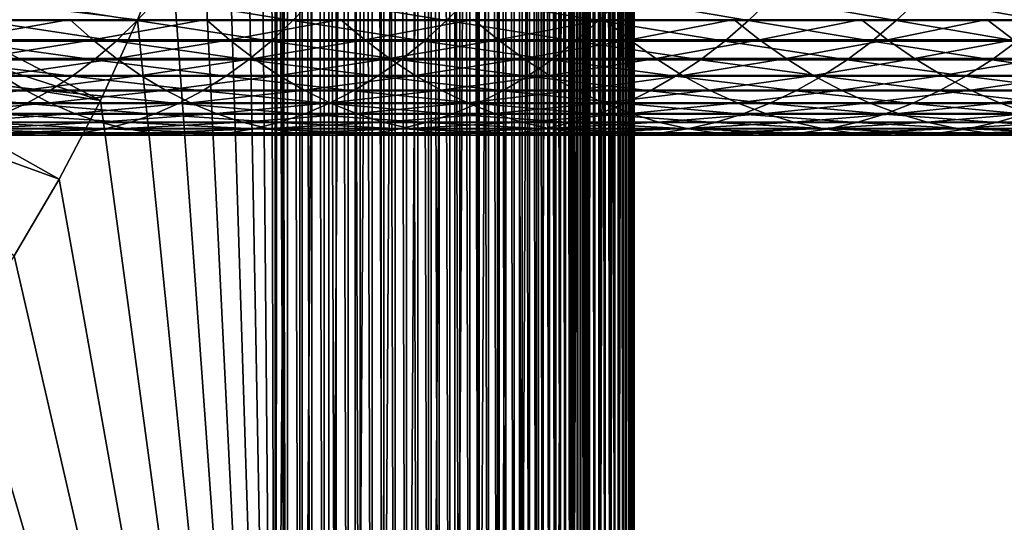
# Model space of a CAD drawing. Header units: metres. Extents: x -24 to 236, y -24 to 24.
# Tile 230 of 256: x 176.65 to 187.62, y -13.31 to -7.71. Entities that reach past the tile are written whole.
import ezdxf

# ---------------------------------------------------------------- set-up
doc = ezdxf.new("R2010")
doc.units = ezdxf.units.M
doc.layers.add('solid_10392024', color=7, linetype='CONTINUOUS')

msp = doc.modelspace()

# ---------------------------------------------------------------- linework, layer by layer
at = {"layer": 'solid_10392024'}
for points in [[(140.5, -23.5), (140.5, 23.5), (179.5, 23.5)], [(179.5, -23.5), (140.5, -23.5), (179.5, 23.5)], [(179.798935, 23.488813), (179.5, -23.5), (179.5, 23.5)], [(179.798935, 23.488813), (179.798935, -23.488813), (179.5, -23.5)], [(179.798935, 23.488813), (180.096283, 23.455299), (179.798935, -23.488813)], [(180.096283, 23.455299), (180.096283, -23.455299), (179.798935, -23.488813)], [(180.096283, 23.455299), (180.390076, 23.399714), (180.096283, -23.455299)], [(180.390076, 23.399714), (180.390076, -23.399714), (180.096283, -23.455299)], [(180.390076, 23.399714), (180.679001, 23.322287), (180.390076, -23.399714)], [(180.679001, 23.322287), (180.679001, -23.322287), (180.390076, -23.399714)], [(180.679001, 23.322287), (180.961395, 23.223484), (180.679001, -23.322287)], [(180.961395, 23.223484), (180.961395, -23.223484), (180.679001, -23.322287)], [(180.961395, 23.223484), (181.235397, 23.103937), (180.961395, -23.223484)], [(181.235397, 23.103937), (181.235397, -23.103937), (180.961395, -23.223484)], [(181.235397, 23.103937), (181.500076, 22.964054), (181.235397, -23.103937)], [(179.636032, -22.997387, 4), (179.636032, 22.997387, 4), (179.5, 23, 4)], [(179.550003, 0, 4), (179.636032, -22.997387, 4), (179.5, 23, 4)], [(179.771973, -22.989431, 4), (179.771973, 22.989431, 4), (179.636032, 22.997387, 4)], [(179.636032, -22.997387, 4), (179.771973, -22.989431, 4), (179.636032, 22.997387, 4)], [(179.907913, -22.976131, 4), (179.907913, 22.976131, 4), (179.771973, 22.989431, 4)], [(179.771973, -22.989431, 4), (179.907913, -22.976131, 4), (179.771973, 22.989431, 4)], [(180.043823, -22.957489, 4), (180.043823, 22.957489, 4), (179.907913, 22.976131, 4)], [(179.907913, -22.976131, 4), (180.043823, -22.957489, 4), (179.907913, 22.976131, 4)], [(180.17897, -22.933502, 4), (180.17897, 22.933502, 4), (180.043823, 22.957489, 4)], [(180.043823, -22.957489, 4), (180.17897, -22.933502, 4), (180.043823, 22.957489, 4)], [(180.313461, -22.904144, 4), (180.313461, 22.904144, 4), (180.17897, 22.933502, 4)], [(180.17897, -22.933502, 4), (180.313461, -22.904144, 4), (180.17897, 22.933502, 4)], [(181.500076, 22.964054), (181.500076, -22.964054), (181.235397, -23.103937)], [(181.500076, 22.964054), (181.75325, 22.804981), (181.500076, -22.964054)], [(180.446777, -22.869513, 4), (180.446777, 22.869513, 4), (180.313461, 22.904144, 4)], [(180.313461, -22.904144, 4), (180.446777, -22.869513, 4), (180.313461, 22.904144, 4)], [(180.578659, -22.829626, 4), (180.578659, 22.829626, 4), (180.446777, 22.869513, 4)], [(180.446777, -22.869513, 4), (180.578659, -22.829626, 4), (180.446777, 22.869513, 4)], [(180.709015, -22.784544, 4), (180.709015, 22.784544, 4), (180.578659, 22.829626, 4)], [(180.578659, -22.829626, 4), (180.709015, -22.784544, 4), (180.578659, 22.829626, 4)], [(180.83728, -22.734451, 4), (180.83728, 22.734451, 4), (180.709015, 22.784544, 4)], [(180.709015, -22.784544, 4), (180.83728, -22.734451, 4), (180.709015, 22.784544, 4)], [(180.963547, -22.679306, 4), (180.963547, 22.679306, 4), (180.83728, 22.734451, 4)], [(180.83728, -22.734451, 4), (180.963547, -22.679306, 4), (180.83728, 22.734451, 4)], [(181.75325, 22.804981), (181.75325, -22.804981), (181.500076, -22.964054)], [(181.75325, 22.804981), (181.993988, 22.627296), (181.75325, -22.804981)], [(181.087372, -22.619331, 4), (181.087372, 22.619331, 4), (180.963547, 22.679306, 4)], [(180.963547, -22.679306, 4), (181.087372, -22.619331, 4), (180.963547, 22.679306, 4)], [(181.208786, -22.554514, 4), (181.208786, 22.554514, 4), (181.087372, 22.619331, 4)], [(181.087372, -22.619331, 4), (181.208786, -22.554514, 4), (181.087372, 22.619331, 4)], [(181.993988, 22.627296), (181.993988, -22.627296), (181.75325, -22.804981)], [(181.993988, 22.627296), (182.220718, 22.432178), (181.993988, -22.627296)], [(181.327515, -22.484995, 4), (181.327515, 22.484997, 4), (181.208786, 22.554514, 4)], [(181.208786, -22.554514, 4), (181.327515, -22.484995, 4), (181.208786, 22.554514, 4)], [(181.44339, -22.410873, 4), (181.44339, 22.410873, 4), (181.327515, 22.484997, 4)], [(181.327515, -22.484995, 4), (181.44339, -22.410873, 4), (181.327515, 22.484997, 4)], [(181.556396, -22.332178, 4), (181.556396, 22.332178, 4), (181.44339, 22.410873, 4)], [(181.44339, -22.410873, 4), (181.556396, -22.332178, 4), (181.44339, 22.410873, 4)], [(182.220718, 22.432178), (182.220718, -22.432178), (181.993988, -22.627296)], [(182.220718, 22.432178), (182.432175, 22.220716), (182.220718, -22.432178)], [(181.666107, -22.24917, 4), (181.666107, 22.24917, 4), (181.556396, 22.332178, 4)], [(181.556396, -22.332178, 4), (181.666107, -22.24917, 4), (181.556396, 22.332178, 4)], [(181.772644, -22.161779, 4), (181.772644, 22.161779, 4), (181.666107, 22.24917, 4)], [(181.666107, -22.24917, 4), (181.772644, -22.161779, 4), (181.666107, 22.24917, 4)], [(181.875565, -22.070353, 4), (181.875565, 22.070353, 4), (181.772644, 22.161779, 4)], [(181.772644, -22.161779, 4), (181.875565, -22.070353, 4), (181.772644, 22.161779, 4)], [(182.432175, 22.220716), (182.432175, -22.220716), (182.220718, -22.432178)], [(182.432175, 22.220716), (182.627304, 21.993986), (182.432175, -22.220716)], [(181.974869, -21.974869, 4), (181.974869, 21.974869, 4), (181.875565, 22.070353, 4)], [(181.875565, -22.070353, 4), (181.974869, -21.974869, 4), (181.875565, 22.070353, 4)], [(182.070358, -21.875561, 4), (182.070358, 21.875561, 4), (181.974869, 21.974869, 4)], [(181.974869, -21.974869, 4), (182.070358, -21.875561, 4), (181.974869, 21.974869, 4)], [(182.627304, 21.993986), (182.627304, -21.993986), (182.432175, -22.220716)], [(182.627304, 21.993986), (182.804977, 21.753244), (182.627304, -21.993986)], [(182.161774, -21.77264, 4), (182.161774, 21.77264, 4), (182.070358, 21.875561, 4)], [(182.070358, -21.875561, 4), (182.161774, -21.77264, 4), (182.070358, 21.875561, 4)], [(182.249176, -21.666111, 4), (182.249176, 21.666111, 4), (182.161774, 21.77264, 4)], [(182.161774, -21.77264, 4), (182.249176, -21.666111, 4), (182.161774, 21.77264, 4)], [(182.804977, 21.753244), (182.804977, -21.753244), (182.627304, -21.993986)], [(182.804977, 21.753244), (182.96405, 21.500082), (182.804977, -21.753244)], [(182.332184, -21.556393, 4), (182.332184, 21.556393, 4), (182.249176, 21.666111, 4)], [(182.249176, -21.666111, 4), (182.332184, -21.556393, 4), (182.249176, 21.666111, 4)], [(182.410873, -21.443396, 4), (182.410873, 21.443396, 4), (182.332184, 21.556393, 4)], [(182.332184, -21.556393, 4), (182.410873, -21.443396, 4), (182.332184, 21.556393, 4)], [(182.485001, -21.327513, 4), (182.485001, 21.327513, 4), (182.410873, 21.443396, 4)], [(182.410873, -21.443396, 4), (182.485001, -21.327513, 4), (182.410873, 21.443396, 4)], [(182.96405, 21.500082), (182.96405, -21.500082), (182.804977, -21.753244)], [(182.96405, 21.500082), (183.103943, 21.235397), (182.96405, -21.500082)], [(182.55452, -21.20878, 4), (182.55452, 21.20878, 4), (182.485001, 21.327513, 4)], [(182.485001, -21.327513, 4), (182.55452, -21.20878, 4), (182.485001, 21.327513, 4)], [(182.619339, -21.087378, 4), (182.619339, 21.087378, 4), (182.55452, 21.20878, 4)], [(182.55452, -21.20878, 4), (182.619339, -21.087378, 4), (182.55452, 21.20878, 4)], [(183.103943, 21.235397), (183.103943, -21.235397), (182.96405, -21.500082)], [(183.103943, 21.235397), (183.22348, 20.961395), (183.103943, -21.235397)], [(182.679306, -20.963549, 4), (182.679306, 20.963549, 4), (182.619339, 21.087378, 4)], [(182.619339, -21.087378, 4), (182.679306, -20.963549, 4), (182.619339, 21.087378, 4)], [(182.734451, -20.837275, 4), (182.734451, 20.837276, 4), (182.679306, 20.963549, 4)], [(182.679306, -20.963549, 4), (182.734451, -20.837275, 4), (182.679306, 20.963549, 4)], [(183.22348, 20.961395), (183.22348, -20.961395), (183.103943, -21.235397)], [(183.22348, 20.961395), (183.322281, 20.678997), (183.22348, -20.961395)], [(182.784546, -20.709021, 4), (182.784546, 20.709021, 4), (182.734451, 20.837276, 4)], [(182.734451, -20.837275, 4), (182.784546, -20.709021, 4), (182.734451, 20.837276, 4)], [(182.82962, -20.578659, 4), (182.82962, 20.578661, 4), (182.784546, 20.709021, 4)], [(182.784546, -20.709021, 4), (182.82962, -20.578659, 4), (182.784546, 20.709021, 4)], [(183.322281, 20.678997), (183.322281, -20.678997), (183.22348, -20.961395)], [(183.322281, 20.678997), (183.399719, 20.390076), (183.322281, -20.678997)], [(182.869507, -20.446777, 4), (182.869507, 20.446777, 4), (182.82962, 20.578661, 4)], [(182.82962, -20.578659, 4), (182.869507, -20.446777, 4), (182.82962, 20.578661, 4)], [(182.904144, -20.313461, 4), (182.904144, 20.313461, 4), (182.869507, 20.446777, 4)], [(182.869507, -20.446777, 4), (182.904144, -20.313461, 4), (182.869507, 20.446777, 4)], [(182.933502, -20.178976, 4), (182.933502, 20.178976, 4), (182.904144, 20.313461, 4)], [(182.904144, -20.313461, 4), (182.933502, -20.178976, 4), (182.904144, 20.313461, 4)], [(183.399719, 20.390076), (183.399719, -20.390076), (183.322281, -20.678997)], [(183.399719, 20.390076), (183.455292, 20.096283), (183.399719, -20.390076)], [(182.957489, -20.043823, 4), (182.957489, 20.043825, 4), (182.933502, 20.178976, 4)], [(182.933502, -20.178976, 4), (182.957489, -20.043823, 4), (182.933502, 20.178976, 4)], [(183.455292, 20.096283), (183.455292, -20.096283), (183.399719, -20.390076)], [(183.455292, 20.096283), (183.488815, 19.798943), (183.455292, -20.096283)], [(182.976135, -19.907915, 4), (182.976135, 19.907915, 4), (182.957489, 20.043825, 4)], [(182.957489, -20.043823, 4), (182.976135, -19.907915, 4), (182.957489, 20.043825, 4)], [(182.989426, -19.771976, 4), (182.989426, 19.771976, 4), (182.976135, 19.907915, 4)], [(182.976135, -19.907915, 4), (182.989426, -19.771976, 4), (182.976135, 19.907915, 4)], [(182.997391, -19.636036, 4), (182.997391, 19.636038, 4), (182.989426, 19.771976, 4)], [(182.989426, -19.771976, 4), (182.997391, -19.636036, 4), (182.989426, 19.771976, 4)], [(183.488815, 19.798943), (183.488815, -19.798943), (183.455292, -20.096283)], [(183.488815, 19.798943), (183.5, 19.5), (183.488815, -19.798943)], [(183, -19.5, 4), (183, 19.5, 4), (182.997391, 19.636038, 4)], [(182.997391, -19.636036, 4), (183, -19.5, 4), (182.997391, 19.636038, 4)], [(183.060272, -19.5, 3.996354), (183, 19.5, 4), (183, -19.5, 4)], [(183.060272, -19.5, 3.996354), (183.060272, 19.5, 3.996354), (183, 19.5, 4)], [(183.11972, -19.5, 3.985456), (183.11972, 19.5, 3.985456), (183.060272, 19.5, 3.996354)], [(183.060272, -19.5, 3.996354), (183.11972, -19.5, 3.985456), (183.060272, 19.5, 3.996354)], [(183.177414, -19.5, 3.967465), (183.177414, 19.5, 3.967465), (183.11972, 19.5, 3.985456)], [(183.11972, -19.5, 3.985456), (183.177414, -19.5, 3.967465), (183.11972, 19.5, 3.985456)], [(183.232529, -19.5, 3.942644), (183.232529, 19.5, 3.942644), (183.177414, 19.5, 3.967465)], [(183.177414, -19.5, 3.967465), (183.232529, -19.5, 3.942644), (183.177414, 19.5, 3.967465)], [(183.284225, -19.5, 3.911355), (183.284225, 19.5, 3.911355), (183.232529, 19.5, 3.942644)], [(183.232529, -19.5, 3.942644), (183.284225, -19.5, 3.911355), (183.232529, 19.5, 3.942644)], [(183.331787, -19.5, 3.874055), (183.331787, 19.5, 3.874055), (183.284225, 19.5, 3.911355)], [(183.284225, -19.5, 3.911355), (183.331787, -19.5, 3.874055), (183.284225, 19.5, 3.911355)], [(183.374496, -19.5, 3.83129), (183.374496, 19.5, 3.83129), (183.331787, 19.5, 3.874055)], [(183.331787, -19.5, 3.874055), (183.374496, -19.5, 3.83129), (183.331787, 19.5, 3.874055)], [(183.411728, -19.5, 3.783684), (183.411728, 19.5, 3.783684), (183.374496, 19.5, 3.83129)], [(183.374496, -19.5, 3.83129), (183.411728, -19.5, 3.783684), (183.374496, 19.5, 3.83129)], [(183.442947, -19.5, 3.731934), (183.442947, 19.5, 3.731934), (183.411728, 19.5, 3.783684)], [(183.411728, -19.5, 3.783684), (183.442947, -19.5, 3.731934), (183.411728, 19.5, 3.783684)], [(183.467697, -19.5, 3.676794), (183.467697, 19.5, 3.676794), (183.442947, 19.5, 3.731934)], [(183.442947, -19.5, 3.731934), (183.467697, -19.5, 3.676794), (183.442947, 19.5, 3.731934)], [(183.485611, -19.5, 3.619071), (183.485611, 19.5, 3.619071), (183.467697, 19.5, 3.676794)], [(183.467697, -19.5, 3.676794), (183.485611, -19.5, 3.619071), (183.467697, 19.5, 3.676794)], [(183.496429, -19.5, 3.559608), (183.496429, 19.5, 3.559608), (183.485611, 19.5, 3.619071)], [(183.485611, -19.5, 3.619071), (183.496429, -19.5, 3.559608), (183.485611, 19.5, 3.619071)], [(183.5, 19.5), (183.5, -19.5), (183.488815, -19.798943)], [(183.496429, 19.5, 3.559608), (183.5, -19.5, 3.5), (183.5, 19.5, 3.5)], [(183.496429, -19.5, 3.559608), (183.5, -19.5, 3.5), (183.496429, 19.5, 3.559608)], [(183.5, -19.5, 3.5), (183.5, -19.5), (183.5, 19.5)], [(183.5, 19.5, 3.5), (183.5, -19.5, 3.5), (183.5, 19.5)], [(179.550003, 0, 4), (179.524902, -0.990257, 4), (179.636032, -22.997387, 4)], [(179.524902, -0.990257, 4), (179.449692, -1.977896, 4), (179.5, -23, 4)], [(179.524902, -0.990257, 4), (179.5, -23, 4), (179.636032, -22.997387, 4)], [(179.449692, -1.977896, 4), (179.324554, -2.960418, 4), (179.5, -23, 4)], [(179.324554, -2.960418, 4), (179.149811, -3.935338, 4), (179.5, -23, 4)], [(179.149811, -3.935338, 4), (178.925919, -4.90019, 4), (179.5, -23, 4)], [(178.925919, -4.90019, 4), (178.653427, -5.852529, 4), (179.5, -23, 4)], [(178.653427, -5.852529, 4), (178.333038, -6.789874, 4), (179.5, -23, 4)], [(178.333038, -6.789874, 4), (177.965591, -7.709713, 4), (179.5, -23, 4)], [(177.965637, -7.709612, 4.5), (177.965591, -7.709713, 4), (178.333038, -6.789874, 4)], [(175.153412, -7.368629, 7.2), (174.951889, -7.769409, 7.2), (177.552078, -8.609705, 4.5)], [(175.153412, -7.368629, 7.2), (177.552078, -8.609705, 4.5), (177.965637, -7.709612, 4.5)], [(176.206696, -7.720356, 366.81897), (177.960983, -7.720345, 365.59256), (176.427597, -7.471742, 367.142426)], [(177.960983, -7.720345, 365.59256), (178.189133, -7.471731, 365.91095), (176.427597, -7.471742, 367.142426)], [(177.960983, -7.720345, 365.59256), (179.695267, -7.720341, 364.32132), (178.189133, -7.471731, 365.91095)], [(179.695267, -7.720341, 364.32132), (179.930466, -7.471727, 364.634521), (178.189133, -7.471731, 365.91095)], [(179.695267, -7.720341, 364.32132), (181.408875, -7.720347, 363.005859), (179.930466, -7.471727, 364.634521)], [(181.408875, -7.720347, 363.005859), (181.650925, -7.471734, 363.313782), (179.930466, -7.471727, 364.634521)], [(181.408875, -7.720347, 363.005859), (183.101135, -7.720362, 361.646667), (181.650925, -7.471734, 363.313782)], [(183.101135, -7.720362, 361.646667), (183.349854, -7.471747, 361.949249), (181.650925, -7.471734, 363.313782)], [(183.101135, -7.720362, 361.646667), (184.771408, -7.720377, 360.244385), (183.349854, -7.471747, 361.949249)], [(184.771408, -7.720377, 360.244385), (185.026611, -7.471763, 360.541504), (183.349854, -7.471747, 361.949249)], [(184.771408, -7.720377, 360.244385), (186.419098, -7.720387, 358.799591), (185.026611, -7.471763, 360.541504)], [(186.419098, -7.720387, 358.799591), (186.680588, -7.471772, 359.091217), (185.026611, -7.471763, 360.541504)], [(186.419098, -7.720387, 358.799591), (188.04364, -7.720388, 357.312958), (186.680588, -7.471772, 359.091217)], [(188.04364, -7.720388, 357.312958), (188.311234, -7.471773, 357.598999), (186.680588, -7.471772, 359.091217)], [(174.951889, -7.769409, 7.2), (174.739761, -8.164682, 7.2), (177.552078, -8.609705, 4.5)], [(175.677429, -7.706256, 355.714142), (177.211761, -7.706271, 354.481934), (175.926651, -7.935583, 356.031219)], [(177.211761, -7.706271, 354.481934), (177.467834, -7.935597, 354.793488), (175.926651, -7.935583, 356.031219)], [(175.978851, -7.948456, 366.485382), (177.725693, -7.948444, 365.264191), (176.206696, -7.720356, 366.81897)], [(177.725693, -7.948444, 365.264191), (177.960983, -7.720345, 365.59256), (176.206696, -7.720356, 366.81897)], [(177.211761, -7.706271, 354.481934), (178.728622, -7.706286, 353.208527), (177.467834, -7.935597, 354.793488)], [(178.728622, -7.706286, 353.208527), (178.991364, -7.935614, 353.514465), (177.467834, -7.935597, 354.793488)], [(177.965591, -7.709713, 4), (177.552063, -8.609718, 4), (179.5, -23, 4)], [(177.552078, -8.609705, 4.5), (177.552063, -8.609718, 4), (177.965591, -7.709713, 4)], [(177.552078, -8.609705, 4.5), (177.965591, -7.709713, 4), (177.965637, -7.709612, 4.5)], [(177.725693, -7.948444, 365.264191), (179.452698, -7.948441, 363.998291), (177.960983, -7.720345, 365.59256)], [(179.452698, -7.948441, 363.998291), (179.695267, -7.720341, 364.32132), (177.960983, -7.720345, 365.59256)], [(178.728622, -7.706286, 353.208527), (180.227386, -7.706296, 351.89444), (178.991364, -7.935614, 353.514465)], [(180.227386, -7.706296, 351.89444), (180.496613, -7.935624, 352.194702), (178.991364, -7.935614, 353.514465)], [(179.452698, -7.948441, 363.998291), (181.159225, -7.948447, 362.688232), (179.695267, -7.720341, 364.32132)], [(181.159225, -7.948447, 362.688232), (181.408875, -7.720347, 363.005859), (179.695267, -7.720341, 364.32132)], [(180.227386, -7.706296, 351.89444), (181.707443, -7.706297, 350.540131), (180.496613, -7.935624, 352.194702)], [(181.707443, -7.706297, 350.540131), (181.982941, -7.935625, 350.834656), (180.496613, -7.935624, 352.194702)], [(181.159225, -7.948447, 362.688232), (182.844604, -7.948462, 361.334595), (181.408875, -7.720347, 363.005859)], [(182.844604, -7.948462, 361.334595), (183.101135, -7.720362, 361.646667), (181.408875, -7.720347, 363.005859)], [(181.707443, -7.706297, 350.540131), (183.168137, -7.70629, 349.146149), (181.982941, -7.935625, 350.834656)], [(183.168137, -7.70629, 349.146149), (183.449738, -7.935617, 349.434845), (181.982941, -7.935625, 350.834656)], [(182.844604, -7.948462, 361.334595), (184.508194, -7.948478, 359.937927), (183.101135, -7.720362, 361.646667)], [(184.508194, -7.948478, 359.937927), (184.771408, -7.720377, 360.244385), (183.101135, -7.720362, 361.646667)], [(183.168137, -7.70629, 349.146149), (184.608871, -7.706279, 347.712982), (183.449738, -7.935617, 349.434845)], [(184.608871, -7.706279, 347.712982), (184.896378, -7.935606, 347.995789), (183.449738, -7.935617, 349.434845)], [(184.508194, -7.948478, 359.937927), (186.149399, -7.948488, 358.49884), (184.771408, -7.720377, 360.244385)], [(184.608871, -7.706279, 347.712982), (186.028992, -7.70627, 346.241119), (184.896378, -7.935606, 347.995789)], [(186.149399, -7.948488, 358.49884), (186.419098, -7.720387, 358.799591), (184.771408, -7.720377, 360.244385)], [(186.028992, -7.70627, 346.241119), (186.32222, -7.935597, 346.517975), (184.896378, -7.935606, 347.995789)], [(186.028992, -7.70627, 346.241119), (187.427902, -7.706271, 344.731049), (186.32222, -7.935597, 346.517975)], [(186.149399, -7.948488, 358.49884), (187.767654, -7.948489, 357.017944), (186.419098, -7.720387, 358.799591)], [(187.427902, -7.706271, 344.731049), (187.726654, -7.935597, 345.001953), (186.32222, -7.935597, 346.517975)], [(187.767654, -7.948489, 357.017944), (188.04364, -7.720388, 357.312958), (186.419098, -7.720387, 358.799591)], [(187.427902, -7.706271, 344.731049), (188.804962, -7.706285, 343.18335), (187.726654, -7.935597, 345.001953)], [(175.744705, -8.155436, 366.142517), (177.483856, -8.155424, 364.926697), (175.978851, -7.948456, 366.485382)], [(175.926651, -7.935583, 356.031219), (177.467834, -7.935597, 354.793488), (176.182831, -8.143823, 356.357147)], [(177.483856, -8.155424, 364.926697), (177.725693, -7.948444, 365.264191), (175.978851, -7.948456, 366.485382)], [(177.467834, -7.935597, 354.793488), (177.731079, -8.143838, 355.113739), (176.182831, -8.143823, 356.357147)], [(177.467834, -7.935597, 354.793488), (178.991364, -7.935614, 353.514465), (177.731079, -8.143838, 355.113739)], [(177.483856, -8.155424, 364.926697), (179.203384, -8.15542, 363.66629), (177.725693, -7.948444, 365.264191)], [(179.203384, -8.15542, 363.66629), (179.452698, -7.948441, 363.998291), (177.725693, -7.948444, 365.264191)], [(178.991364, -7.935614, 353.514465), (179.261475, -8.143854, 353.828979), (177.731079, -8.143838, 355.113739)], [(178.991364, -7.935614, 353.514465), (180.496613, -7.935624, 352.194702), (179.261475, -8.143854, 353.828979)], [(179.203384, -8.15542, 363.66629), (180.902634, -8.155427, 362.361816), (179.452698, -7.948441, 363.998291)], [(180.496613, -7.935624, 352.194702), (180.773376, -8.143865, 352.503357), (179.261475, -8.143854, 353.828979)], [(180.902634, -8.155427, 362.361816), (181.159225, -7.948447, 362.688232), (179.452698, -7.948441, 363.998291)], [(180.496613, -7.935624, 352.194702), (181.982941, -7.935625, 350.834656), (180.773376, -8.143865, 352.503357)], [(181.982941, -7.935625, 350.834656), (182.266159, -8.143867, 351.13739), (180.773376, -8.143865, 352.503357)], [(180.902634, -8.155427, 362.361816), (182.580948, -8.155442, 361.013855), (181.159225, -7.948447, 362.688232)], [(182.580948, -8.155442, 361.013855), (182.844604, -7.948462, 361.334595), (181.159225, -7.948447, 362.688232)], [(181.982941, -7.935625, 350.834656), (183.449738, -7.935617, 349.434845), (182.266159, -8.143867, 351.13739)], [(183.449738, -7.935617, 349.434845), (183.739212, -8.143859, 349.731598), (182.266159, -8.143867, 351.13739)], [(182.580948, -8.155442, 361.013855), (184.237671, -8.155458, 359.622955), (182.844604, -7.948462, 361.334595)], [(184.237671, -8.155458, 359.622955), (184.508194, -7.948478, 359.937927), (182.844604, -7.948462, 361.334595)], [(183.449738, -7.935617, 349.434845), (184.896378, -7.935606, 347.995789), (183.739212, -8.143859, 349.731598)], [(184.896378, -7.935606, 347.995789), (185.191925, -8.143847, 348.286499), (183.739212, -8.143859, 349.731598)], [(184.237671, -8.155458, 359.622955), (185.872208, -8.155469, 358.189697), (184.508194, -7.948478, 359.937927)], [(185.872208, -8.155469, 358.189697), (186.149399, -7.948488, 358.49884), (184.508194, -7.948478, 359.937927)], [(184.896378, -7.935606, 347.995789), (186.32222, -7.935597, 346.517975), (185.191925, -8.143847, 348.286499)], [(186.32222, -7.935597, 346.517975), (186.623642, -8.143838, 346.802582), (185.191925, -8.143847, 348.286499)], [(185.872208, -8.155469, 358.189697), (187.483994, -8.15547, 356.714752), (186.149399, -7.948488, 358.49884)], [(187.483994, -8.15547, 356.714752), (187.767654, -7.948489, 357.017944), (186.149399, -7.948488, 358.49884)], [(186.32222, -7.935597, 346.517975), (187.726654, -7.935597, 345.001953), (186.623642, -8.143838, 346.802582)], [(187.726654, -7.935597, 345.001953), (188.033768, -8.143838, 345.280426), (186.623642, -8.143838, 346.802582)], [(187.483994, -8.15547, 356.714752), (189.072418, -8.155462, 355.198761), (187.767654, -7.948489, 357.017944)], [(174.739761, -8.164682, 7.2), (174.517181, -8.554169, 7.2), (177.09346, -9.487694, 4.5)], [(174.739761, -8.164682, 7.2), (177.09346, -9.487694, 4.5), (177.552078, -8.609705, 4.5)], [(175.504837, -8.340746, 365.79129), (177.23613, -8.340734, 364.580963), (175.744705, -8.155436, 366.142517)], [(177.23613, -8.340734, 364.580963), (177.483856, -8.155424, 364.926697), (175.744705, -8.155436, 366.142517)], [(176.182831, -8.143823, 356.357147), (177.731079, -8.143838, 355.113739), (176.445313, -8.330424, 356.691101)], [(177.731079, -8.143838, 355.113739), (178.000793, -8.33044, 355.441864), (176.445313, -8.330424, 356.691101)], [(177.23613, -8.340734, 364.580963), (178.947998, -8.34073, 363.326172), (177.483856, -8.155424, 364.926697)], [(178.947998, -8.34073, 363.326172), (179.203384, -8.15542, 363.66629), (177.483856, -8.155424, 364.926697)], [(177.731079, -8.143838, 355.113739), (179.261475, -8.143854, 353.828979), (178.000793, -8.33044, 355.441864)], [(179.261475, -8.143854, 353.828979), (179.538208, -8.330457, 354.151184), (178.000793, -8.33044, 355.441864)], [(178.947998, -8.34073, 363.326172), (180.639801, -8.340736, 362.027435), (179.203384, -8.15542, 363.66629)], [(180.639801, -8.340736, 362.027435), (180.902634, -8.155427, 362.361816), (179.203384, -8.15542, 363.66629)], [(179.261475, -8.143854, 353.828979), (180.773376, -8.143865, 352.503357), (179.538208, -8.330457, 354.151184)], [(180.773376, -8.143865, 352.503357), (181.056931, -8.330467, 352.81958), (179.538208, -8.330457, 354.151184)], [(180.639801, -8.340736, 362.027435), (182.310867, -8.340752, 360.685303), (180.902634, -8.155427, 362.361816)], [(180.773376, -8.143865, 352.503357), (182.266159, -8.143867, 351.13739), (181.056931, -8.330467, 352.81958)], [(182.310867, -8.340752, 360.685303), (182.580948, -8.155442, 361.013855), (180.902634, -8.155427, 362.361816)], [(182.266159, -8.143867, 351.13739), (182.556335, -8.330468, 351.447571), (181.056931, -8.330467, 352.81958)], [(182.266159, -8.143867, 351.13739), (183.739212, -8.143859, 349.731598), (182.556335, -8.330468, 351.447571)], [(182.310867, -8.340752, 360.685303), (183.960556, -8.340769, 359.300323), (182.580948, -8.155442, 361.013855)], [(183.739212, -8.143859, 349.731598), (184.035812, -8.330461, 350.035645), (182.556335, -8.330468, 351.447571)], [(183.960556, -8.340769, 359.300323), (184.237671, -8.155458, 359.622955), (182.580948, -8.155442, 361.013855)], [(183.739212, -8.143859, 349.731598), (185.191925, -8.143847, 348.286499), (184.035812, -8.330461, 350.035645)], [(183.960556, -8.340769, 359.300323), (185.588272, -8.340779, 357.873077), (184.237671, -8.155458, 359.622955)], [(185.191925, -8.143847, 348.286499), (185.49472, -8.330449, 348.584351), (184.035812, -8.330461, 350.035645)], [(185.588272, -8.340779, 357.873077), (185.872208, -8.155469, 358.189697), (184.237671, -8.155458, 359.622955)], [(185.191925, -8.143847, 348.286499), (186.623642, -8.143838, 346.802582), (185.49472, -8.330449, 348.584351)], [(186.623642, -8.143838, 346.802582), (186.932465, -8.33044, 347.094208), (185.49472, -8.330449, 348.584351)], [(185.588272, -8.340779, 357.873077), (187.19342, -8.34078, 356.404175), (185.872208, -8.155469, 358.189697)], [(187.19342, -8.34078, 356.404175), (187.483994, -8.15547, 356.714752), (185.872208, -8.155469, 358.189697)], [(186.623642, -8.143838, 346.802582), (188.033768, -8.143838, 345.280426), (186.932465, -8.33044, 347.094208)], [(188.033768, -8.143838, 345.280426), (188.348419, -8.33044, 345.565735), (186.932465, -8.33044, 347.094208)], [(187.19342, -8.34078, 356.404175), (188.775436, -8.340774, 354.894318), (187.483994, -8.15547, 356.714752)], [(188.775436, -8.340774, 354.894318), (189.072418, -8.155462, 355.198761), (187.483994, -8.15547, 356.714752)], [(176.445313, -8.330424, 356.691101), (176.713379, -8.49489, 357.032135), (175.132874, -8.494884, 358.245361)], [(176.445313, -8.330424, 356.691101), (178.000793, -8.33044, 355.441864), (176.713379, -8.49489, 357.032135)], [(178.000793, -8.33044, 355.441864), (178.276245, -8.494906, 355.776978), (176.713379, -8.49489, 357.032135)], [(178.000793, -8.33044, 355.441864), (179.538208, -8.330457, 354.151184), (178.276245, -8.494906, 355.776978)], [(179.538208, -8.330457, 354.151184), (179.820831, -8.494924, 354.480286), (178.276245, -8.494906, 355.776978)], [(179.538208, -8.330457, 354.151184), (181.056931, -8.330467, 352.81958), (179.820831, -8.494924, 354.480286)], [(181.056931, -8.330467, 352.81958), (181.346527, -8.494934, 353.142548), (179.820831, -8.494924, 354.480286)], [(181.056931, -8.330467, 352.81958), (182.556335, -8.330468, 351.447571), (181.346527, -8.494934, 353.142548)], [(182.556335, -8.330468, 351.447571), (182.852692, -8.494935, 351.764343), (181.346527, -8.494934, 353.142548)], [(182.556335, -8.330468, 351.447571), (184.035812, -8.330461, 350.035645), (182.852692, -8.494935, 351.764343)], [(184.035812, -8.330461, 350.035645), (184.338715, -8.494927, 350.346161), (182.852692, -8.494935, 351.764343)], [(184.035812, -8.330461, 350.035645), (185.49472, -8.330449, 348.584351), (184.338715, -8.494927, 350.346161)], [(185.49472, -8.330449, 348.584351), (185.803986, -8.494916, 348.88855), (184.338715, -8.494927, 350.346161)], [(185.49472, -8.330449, 348.584351), (186.932465, -8.33044, 347.094208), (185.803986, -8.494916, 348.88855)], [(186.932465, -8.33044, 347.094208), (187.247879, -8.494905, 347.392029), (185.803986, -8.494916, 348.88855)], [(186.932465, -8.33044, 347.094208), (188.348419, -8.33044, 345.565735), (187.247879, -8.494905, 347.392029)], [(188.348419, -8.33044, 345.565735), (188.669785, -8.494906, 345.857117), (187.247879, -8.494905, 347.392029)], [(175.259903, -8.503894, 365.432648), (176.98317, -8.503881, 364.227936), (175.504837, -8.340746, 365.79129)], [(176.98317, -8.503881, 364.227936), (177.23613, -8.340734, 364.580963), (175.504837, -8.340746, 365.79129)], [(176.98317, -8.503881, 364.227936), (178.687225, -8.503877, 362.978882), (177.23613, -8.340734, 364.580963)], [(178.687225, -8.503877, 362.978882), (178.947998, -8.34073, 363.326172), (177.23613, -8.340734, 364.580963)], [(178.687225, -8.503877, 362.978882), (180.371414, -8.503884, 361.686005), (178.947998, -8.34073, 363.326172)], [(180.371414, -8.503884, 361.686005), (180.639801, -8.340736, 362.027435), (178.947998, -8.34073, 363.326172)], [(180.371414, -8.503884, 361.686005), (182.035095, -8.5039, 360.349823), (180.639801, -8.340736, 362.027435)], [(182.035095, -8.5039, 360.349823), (182.310867, -8.340752, 360.685303), (180.639801, -8.340736, 362.027435)], [(182.035095, -8.5039, 360.349823), (183.677597, -8.503917, 358.970856), (182.310867, -8.340752, 360.685303)], [(183.677597, -8.503917, 358.970856), (183.960556, -8.340769, 359.300323), (182.310867, -8.340752, 360.685303)], [(183.677597, -8.503917, 358.970856), (185.29834, -8.503927, 357.549713), (183.960556, -8.340769, 359.300323)], [(185.29834, -8.503927, 357.549713), (185.588272, -8.340779, 357.873077), (183.960556, -8.340769, 359.300323)], [(185.29834, -8.503927, 357.549713), (186.896729, -8.503929, 356.087036), (185.588272, -8.340779, 357.873077)], [(186.896729, -8.503929, 356.087036), (187.19342, -8.34078, 356.404175), (185.588272, -8.340779, 357.873077)], [(186.896729, -8.503929, 356.087036), (188.472168, -8.503922, 354.583435), (187.19342, -8.34078, 356.404175)], [(188.472168, -8.503922, 354.583435), (188.775436, -8.340774, 354.894318), (187.19342, -8.34078, 356.404175)], [(174.517181, -8.554169, 7.2), (176.590988, -10.341247, 4.5), (177.09346, -9.487694, 4.5)], [(175.010559, -8.644445, 365.067566), (176.725647, -8.644432, 363.868561), (175.259903, -8.503894, 365.432648)], [(175.132874, -8.494884, 358.245361), (176.713379, -8.49489, 357.032135), (175.398087, -8.636778, 358.598572)], [(176.725647, -8.644432, 363.868561), (176.98317, -8.503881, 364.227936), (175.259903, -8.503894, 365.432648)], [(176.713379, -8.49489, 357.032135), (176.986328, -8.636785, 357.379395), (175.398087, -8.636778, 358.598572)], [(176.713379, -8.49489, 357.032135), (178.276245, -8.494906, 355.776978), (176.986328, -8.636785, 357.379395)], [(176.725647, -8.644432, 363.868561), (178.421753, -8.644428, 362.625366), (176.98317, -8.503881, 364.227936)], [(178.421753, -8.644428, 362.625366), (178.687225, -8.503877, 362.978882), (176.98317, -8.503881, 364.227936)], [(178.276245, -8.494906, 355.776978), (178.556717, -8.636801, 356.118195), (176.986328, -8.636785, 357.379395)], [(178.276245, -8.494906, 355.776978), (179.820831, -8.494924, 354.480286), (178.556717, -8.636801, 356.118195)], [(178.421753, -8.644428, 362.625366), (180.09819, -8.644435, 361.338409), (178.687225, -8.503877, 362.978882)], [(179.820831, -8.494924, 354.480286), (180.108612, -8.636818, 354.815369), (178.556717, -8.636801, 356.118195)], [(180.09819, -8.644435, 361.338409), (180.371414, -8.503884, 361.686005), (178.687225, -8.503877, 362.978882)], [(179.820831, -8.494924, 354.480286), (181.346527, -8.494934, 353.142548), (180.108612, -8.636818, 354.815369)], [(180.09819, -8.644435, 361.338409), (181.754349, -8.644451, 360.00827), (180.371414, -8.503884, 361.686005)], [(181.346527, -8.494934, 353.142548), (181.641388, -8.636829, 353.471405), (180.108612, -8.636818, 354.815369)], [(181.754349, -8.644451, 360.00827), (182.035095, -8.5039, 360.349823), (180.371414, -8.503884, 361.686005)], [(181.346527, -8.494934, 353.142548), (182.852692, -8.494935, 351.764343), (181.641388, -8.636829, 353.471405)], [(182.852692, -8.494935, 351.764343), (183.154434, -8.63683, 352.086884), (181.641388, -8.636829, 353.471405)], [(181.754349, -8.644451, 360.00827), (183.389542, -8.644469, 358.635468), (182.035095, -8.5039, 360.349823)], [(183.389542, -8.644469, 358.635468), (183.677597, -8.503917, 358.970856), (182.035095, -8.5039, 360.349823)], [(182.852692, -8.494935, 351.764343), (184.338715, -8.494927, 350.346161), (183.154434, -8.63683, 352.086884)], [(184.338715, -8.494927, 350.346161), (184.647141, -8.636823, 350.662354), (183.154434, -8.63683, 352.086884)], [(183.389542, -8.644469, 358.635468), (185.003174, -8.64448, 357.220551), (183.677597, -8.503917, 358.970856)], [(185.003174, -8.64448, 357.220551), (185.29834, -8.503927, 357.549713), (183.677597, -8.503917, 358.970856)], [(184.338715, -8.494927, 350.346161), (185.803986, -8.494916, 348.88855), (184.647141, -8.636823, 350.662354)], [(185.803986, -8.494916, 348.88855), (186.118881, -8.63681, 349.198273), (184.647141, -8.636823, 350.662354)], [(185.003174, -8.64448, 357.220551), (186.594666, -8.644481, 355.764191), (185.29834, -8.503927, 357.549713)], [(186.594666, -8.644481, 355.764191), (186.896729, -8.503929, 356.087036), (185.29834, -8.503927, 357.549713)], [(185.803986, -8.494916, 348.88855), (187.247879, -8.494905, 347.392029), (186.118881, -8.63681, 349.198273)], [(187.247879, -8.494905, 347.392029), (187.569031, -8.636801, 347.695251), (186.118881, -8.63681, 349.198273)], [(186.594666, -8.644481, 355.764191), (188.163437, -8.644473, 354.266968), (186.896729, -8.503929, 356.087036)], [(188.163437, -8.644473, 354.266968), (188.472168, -8.503922, 354.583435), (186.896729, -8.503929, 356.087036)], [(187.247879, -8.494905, 347.392029), (188.669785, -8.494906, 345.857117), (187.569031, -8.636801, 347.695251)], [(188.669785, -8.494906, 345.857117), (188.996994, -8.636801, 346.153809), (187.569031, -8.636801, 347.695251)], [(176.464264, -8.762014, 363.503784), (176.725647, -8.644432, 363.868561), (175.010559, -8.644445, 365.067566)], [(175.398087, -8.636778, 358.598572), (176.986328, -8.636785, 357.379395), (175.667328, -8.755723, 358.957153)], [(176.986328, -8.636785, 357.379395), (177.263428, -8.75573, 357.731964), (175.667328, -8.755723, 358.957153)], [(176.464264, -8.762014, 363.503784), (178.152267, -8.762011, 362.266479), (176.725647, -8.644432, 363.868561)], [(178.152267, -8.762011, 362.266479), (178.421753, -8.644428, 362.625366), (176.725647, -8.644432, 363.868561)], [(176.986328, -8.636785, 357.379395), (178.556717, -8.636801, 356.118195), (177.263428, -8.75573, 357.731964)], [(177.09346, -9.487694, 4.5), (177.552063, -8.609718, 4), (177.552078, -8.609705, 4.5)], [(177.09346, -9.487694, 4.5), (177.093491, -9.487617, 4), (177.552063, -8.609718, 4)], [(177.552063, -8.609718, 4), (177.093491, -9.487617, 4), (179.5, -23, 4)], [(178.556717, -8.636801, 356.118195), (178.841461, -8.755746, 356.4646), (177.263428, -8.75573, 357.731964)], [(178.152267, -8.762011, 362.266479), (179.820862, -8.762017, 360.985596), (178.421753, -8.644428, 362.625366)], [(179.820862, -8.762017, 360.985596), (180.09819, -8.644435, 361.338409), (178.421753, -8.644428, 362.625366)], [(178.556717, -8.636801, 356.118195), (180.108612, -8.636818, 354.815369), (178.841461, -8.755746, 356.4646)], [(180.108612, -8.636818, 354.815369), (180.400772, -8.755764, 355.155548), (178.841461, -8.755746, 356.4646)], [(179.820862, -8.762017, 360.985596), (181.46936, -8.762033, 359.661591), (180.09819, -8.644435, 361.338409)], [(181.46936, -8.762033, 359.661591), (181.754349, -8.644451, 360.00827), (180.09819, -8.644435, 361.338409)], [(180.108612, -8.636818, 354.815369), (181.641388, -8.636829, 353.471405), (180.400772, -8.755764, 355.155548)], [(181.641388, -8.636829, 353.471405), (181.94075, -8.755775, 353.805267), (180.400772, -8.755764, 355.155548)], [(181.46936, -8.762033, 359.661591), (183.097137, -8.762052, 358.295013), (181.754349, -8.644451, 360.00827)], [(181.641388, -8.636829, 353.471405), (183.154434, -8.63683, 352.086884), (181.94075, -8.755775, 353.805267)], [(183.097137, -8.762052, 358.295013), (183.389542, -8.644469, 358.635468), (181.754349, -8.644451, 360.00827)], [(183.154434, -8.63683, 352.086884), (183.460785, -8.755776, 352.414368), (181.94075, -8.755775, 353.805267)], [(183.097137, -8.762052, 358.295013), (184.703568, -8.762062, 356.886444), (183.389542, -8.644469, 358.635468)], [(183.154434, -8.63683, 352.086884), (184.647141, -8.636823, 350.662354), (183.460785, -8.755776, 352.414368)], [(184.703568, -8.762062, 356.886444), (185.003174, -8.64448, 357.220551), (183.389542, -8.644469, 358.635468)], [(184.647141, -8.636823, 350.662354), (184.960266, -8.755769, 350.983337), (183.460785, -8.755776, 352.414368)], [(184.647141, -8.636823, 350.662354), (186.118881, -8.63681, 349.198273), (184.960266, -8.755769, 350.983337)], [(184.703568, -8.762062, 356.886444), (186.288071, -8.762064, 355.436462), (185.003174, -8.64448, 357.220551)], [(186.118881, -8.63681, 349.198273), (186.438553, -8.755756, 349.512726), (184.960266, -8.755769, 350.983337)], [(186.288071, -8.762064, 355.436462), (186.594666, -8.644481, 355.764191), (185.003174, -8.64448, 357.220551)], [(186.118881, -8.63681, 349.198273), (187.569031, -8.636801, 347.695251), (186.438553, -8.755756, 349.512726)], [(186.288071, -8.762064, 355.436462), (187.850067, -8.762056, 353.945709), (186.594666, -8.644481, 355.764191)], [(187.569031, -8.636801, 347.695251), (187.895065, -8.755746, 348.003113), (186.438553, -8.755756, 349.512726)], [(187.850067, -8.762056, 353.945709), (188.163437, -8.644473, 354.266968), (186.594666, -8.644481, 355.764191)], [(187.569031, -8.636801, 347.695251), (188.996994, -8.636801, 346.153809), (187.895065, -8.755746, 348.003113)], [(175.667328, -8.755723, 358.957153), (177.263428, -8.75573, 357.731964), (175.939911, -8.851403, 359.32016)], [(177.263428, -8.75573, 357.731964), (177.543961, -8.85141, 358.088867), (175.939911, -8.851403, 359.32016)], [(176.199677, -8.856315, 363.134552), (177.879517, -8.856311, 361.903259), (176.464264, -8.762014, 363.503784)], [(177.879517, -8.856311, 361.903259), (178.152267, -8.762011, 362.266479), (176.464264, -8.762014, 363.503784)], [(177.263428, -8.75573, 357.731964), (178.841461, -8.755746, 356.4646), (177.543961, -8.85141, 358.088867)], [(178.841461, -8.755746, 356.4646), (179.129715, -8.851426, 356.815277), (177.543961, -8.85141, 358.088867)], [(177.879517, -8.856311, 361.903259), (179.540146, -8.856318, 360.628479), (178.152267, -8.762011, 362.266479)], [(179.540146, -8.856318, 360.628479), (179.820862, -8.762017, 360.985596), (178.152267, -8.762011, 362.266479)], [(178.841461, -8.755746, 356.4646), (180.400772, -8.755764, 355.155548), (179.129715, -8.851426, 356.815277)], [(180.400772, -8.755764, 355.155548), (180.696533, -8.851444, 355.499908), (179.129715, -8.851426, 356.815277)], [(179.540146, -8.856318, 360.628479), (181.180923, -8.856334, 359.310699), (179.820862, -8.762017, 360.985596)], [(181.180923, -8.856334, 359.310699), (181.46936, -8.762033, 359.661591), (179.820862, -8.762017, 360.985596)], [(180.400772, -8.755764, 355.155548), (181.94075, -8.755775, 353.805267), (180.696533, -8.851444, 355.499908)], [(181.94075, -8.755775, 353.805267), (182.243805, -8.851456, 354.14325), (180.696533, -8.851444, 355.499908)], [(181.180923, -8.856334, 359.310699), (182.801178, -8.856352, 357.950409), (181.46936, -8.762033, 359.661591)], [(182.801178, -8.856352, 357.950409), (183.097137, -8.762052, 358.295013), (181.46936, -8.762033, 359.661591)], [(181.94075, -8.755775, 353.805267), (183.460785, -8.755776, 352.414368), (182.243805, -8.851456, 354.14325)], [(183.460785, -8.755776, 352.414368), (183.77092, -8.851457, 352.74585), (182.243805, -8.851456, 354.14325)], [(182.801178, -8.856352, 357.950409), (184.400314, -8.856363, 356.548248), (183.097137, -8.762052, 358.295013)], [(184.400314, -8.856363, 356.548248), (184.703568, -8.762062, 356.886444), (183.097137, -8.762052, 358.295013)], [(183.460785, -8.755776, 352.414368), (184.960266, -8.755769, 350.983337), (183.77092, -8.851457, 352.74585)], [(184.960266, -8.755769, 350.983337), (185.277252, -8.851449, 351.308289), (183.77092, -8.851457, 352.74585)], [(184.400314, -8.856363, 356.548248), (185.977737, -8.856364, 355.104767), (184.703568, -8.762062, 356.886444)], [(185.977737, -8.856364, 355.104767), (186.288071, -8.762064, 355.436462), (184.703568, -8.762062, 356.886444)], [(184.960266, -8.755769, 350.983337), (186.438553, -8.755756, 349.512726), (185.277252, -8.851449, 351.308289)], [(186.438553, -8.755756, 349.512726), (186.762192, -8.851437, 349.831055), (185.277252, -8.851449, 351.308289)], [(185.977737, -8.856364, 355.104767), (187.532867, -8.856357, 353.620575), (186.288071, -8.762064, 355.436462)], [(187.532867, -8.856357, 353.620575), (187.850067, -8.762056, 353.945709), (186.288071, -8.762064, 355.436462)], [(186.438553, -8.755756, 349.512726), (187.895065, -8.755746, 348.003113), (186.762192, -8.851437, 349.831055)], [(187.895065, -8.755746, 348.003113), (188.225143, -8.851426, 348.314758), (186.762192, -8.851437, 349.831055)], [(187.532867, -8.856357, 353.620575), (189.065094, -8.856344, 352.096252), (187.850067, -8.762056, 353.945709)], [(175.932632, -8.927083, 362.761841), (177.604218, -8.927078, 361.536621), (176.199677, -8.856315, 363.134552)], [(175.939911, -8.851403, 359.32016), (177.543961, -8.85141, 358.088867), (176.215088, -8.923564, 359.686615)], [(177.604218, -8.927078, 361.536621), (177.879517, -8.856311, 361.903259), (176.199677, -8.856315, 363.134552)], [(177.543961, -8.85141, 358.088867), (177.827164, -8.923571, 358.449158), (176.215088, -8.923564, 359.686615)], [(177.543961, -8.85141, 358.088867), (179.129715, -8.851426, 356.815277), (177.827164, -8.923571, 358.449158)], [(177.604218, -8.927078, 361.536621), (179.256821, -8.927086, 360.268005), (177.879517, -8.856311, 361.903259)], [(179.129715, -8.851426, 356.815277), (179.420715, -8.923588, 357.169312), (177.827164, -8.923571, 358.449158)], [(179.256821, -8.927086, 360.268005), (179.540146, -8.856318, 360.628479), (177.879517, -8.856311, 361.903259)], [(179.129715, -8.851426, 356.815277), (180.696533, -8.851444, 355.499908), (179.420715, -8.923588, 357.169312)], [(179.256821, -8.927086, 360.268005), (180.889771, -8.927102, 358.956512), (179.540146, -8.856318, 360.628479)], [(180.696533, -8.851444, 355.499908), (180.995132, -8.923606, 355.847565), (179.420715, -8.923588, 357.169312)], [(180.889771, -8.927102, 358.956512), (181.180923, -8.856334, 359.310699), (179.540146, -8.856318, 360.628479)], [(180.696533, -8.851444, 355.499908), (182.243805, -8.851456, 354.14325), (180.995132, -8.923606, 355.847565)], [(180.889771, -8.927102, 358.956512), (182.502441, -8.92712, 357.6026), (181.180923, -8.856334, 359.310699)], [(182.243805, -8.851456, 354.14325), (182.549759, -8.923616, 354.484467), (180.995132, -8.923606, 355.847565)], [(182.502441, -8.92712, 357.6026), (182.801178, -8.856352, 357.950409), (181.180923, -8.856334, 359.310699)], [(182.243805, -8.851456, 354.14325), (183.77092, -8.851457, 352.74585), (182.549759, -8.923616, 354.484467)], [(182.502441, -8.92712, 357.6026), (184.094223, -8.927132, 356.206879), (182.801178, -8.856352, 357.950409)], [(183.77092, -8.851457, 352.74585), (184.084, -8.923618, 353.080536), (182.549759, -8.923616, 354.484467)], [(184.094223, -8.927132, 356.206879), (184.400314, -8.856363, 356.548248), (182.801178, -8.856352, 357.950409)], [(183.77092, -8.851457, 352.74585), (185.277252, -8.851449, 351.308289), (184.084, -8.923618, 353.080536)], [(185.277252, -8.851449, 351.308289), (185.59726, -8.923611, 351.636322), (184.084, -8.923618, 353.080536)], [(184.094223, -8.927132, 356.206879), (185.664505, -8.927133, 354.769928), (184.400314, -8.856363, 356.548248)], [(185.664505, -8.927133, 354.769928), (185.977737, -8.856364, 355.104767), (184.400314, -8.856363, 356.548248)], [(185.277252, -8.851449, 351.308289), (186.762192, -8.851437, 349.831055), (185.59726, -8.923611, 351.636322)], [(186.762192, -8.851437, 349.831055), (187.088913, -8.923597, 350.152435), (185.59726, -8.923611, 351.636322)], [(185.664505, -8.927133, 354.769928), (187.212708, -8.927125, 353.292358), (185.977737, -8.856364, 355.104767)], [(187.212708, -8.927125, 353.292358), (187.532867, -8.856357, 353.620575), (185.977737, -8.856364, 355.104767)], [(186.762192, -8.851437, 349.831055), (188.225143, -8.851426, 348.314758), (187.088913, -8.923597, 350.152435)], [(188.225143, -8.851426, 348.314758), (188.55835, -8.923587, 348.629395), (187.088913, -8.923597, 350.152435)], [(187.212708, -8.927125, 353.292358), (188.73822, -8.927113, 351.77475), (187.532867, -8.856357, 353.620575)], [(188.73822, -8.927113, 351.77475), (189.065094, -8.856344, 352.096252), (187.532867, -8.856357, 353.620575)], [(176.492126, -8.972013, 360.055573), (176.770294, -8.996623, 360.426056), (175.123718, -8.996628, 361.632935)], [(175.393936, -8.997333, 362.01004), (177.048859, -8.997328, 360.797028), (175.663803, -8.974131, 362.386688)], [(175.663803, -8.974131, 362.386688), (177.327087, -8.974126, 361.167542), (175.932632, -8.927083, 362.761841)], [(177.048859, -8.997328, 360.797028), (177.327087, -8.974126, 361.167542), (175.663803, -8.974131, 362.386688)], [(177.327087, -8.974126, 361.167542), (177.604218, -8.927078, 361.536621), (175.932632, -8.927083, 362.761841)], [(176.215088, -8.923564, 359.686615), (177.827164, -8.923571, 358.449158), (176.492126, -8.972013, 360.055573)], [(177.827164, -8.923571, 358.449158), (178.112289, -8.972021, 358.81189), (176.492126, -8.972013, 360.055573)], [(176.492126, -8.972013, 360.055573), (178.112289, -8.972021, 358.81189), (176.770294, -8.996623, 360.426056)], [(178.112289, -8.972021, 358.81189), (178.398575, -8.996631, 359.176117), (176.770294, -8.996623, 360.426056)], [(177.048859, -8.997328, 360.797028), (178.685257, -8.997335, 359.540863), (177.327087, -8.974126, 361.167542)], [(177.327087, -8.974126, 361.167542), (178.971603, -8.974133, 359.905151), (177.604218, -8.927078, 361.536621)], [(178.685257, -8.997335, 359.540863), (178.971603, -8.974133, 359.905151), (177.327087, -8.974126, 361.167542)], [(178.971603, -8.974133, 359.905151), (179.256821, -8.927086, 360.268005), (177.604218, -8.927078, 361.536621)], [(177.827164, -8.923571, 358.449158), (179.420715, -8.923588, 357.169312), (178.112289, -8.972021, 358.81189)], [(179.420715, -8.923588, 357.169312), (179.713699, -8.972037, 357.525757), (178.112289, -8.972021, 358.81189)], [(178.112289, -8.972021, 358.81189), (179.713699, -8.972037, 357.525757), (178.398575, -8.996631, 359.176117)], [(179.713699, -8.972037, 357.525757), (180.007874, -8.996648, 357.883636), (178.398575, -8.996631, 359.176117)], [(178.685257, -8.997335, 359.540863), (180.302475, -8.997353, 358.242004), (178.971603, -8.974133, 359.905151)], [(178.971603, -8.974133, 359.905151), (180.596695, -8.97415, 358.599945), (179.256821, -8.927086, 360.268005)], [(180.302475, -8.997353, 358.242004), (180.596695, -8.97415, 358.599945), (178.971603, -8.974133, 359.905151)], [(180.596695, -8.97415, 358.599945), (180.889771, -8.927102, 358.956512), (179.256821, -8.927086, 360.268005)], [(179.420715, -8.923588, 357.169312), (180.995132, -8.923606, 355.847565), (179.713699, -8.972037, 357.525757)], [(180.995132, -8.923606, 355.847565), (181.295746, -8.972055, 356.197601), (179.713699, -8.972037, 357.525757)], [(179.713699, -8.972037, 357.525757), (181.295746, -8.972055, 356.197601), (180.007874, -8.996648, 357.883636)], [(181.295746, -8.972055, 356.197601), (181.59758, -8.996666, 356.549042), (180.007874, -8.996648, 357.883636)], [(180.302475, -8.997353, 358.242004), (181.899841, -8.997371, 356.90097), (180.596695, -8.97415, 358.599945)], [(180.596695, -8.97415, 358.599945), (182.201736, -8.974168, 357.252472), (180.889771, -8.927102, 358.956512)], [(181.899841, -8.997371, 356.90097), (182.201736, -8.974168, 357.252472), (180.596695, -8.97415, 358.599945)], [(182.201736, -8.974168, 357.252472), (182.502441, -8.92712, 357.6026), (180.889771, -8.927102, 358.956512)], [(180.995132, -8.923606, 355.847565), (182.549759, -8.923616, 354.484467), (181.295746, -8.972055, 356.197601)], [(182.549759, -8.923616, 354.484467), (182.857773, -8.972067, 354.827972), (181.295746, -8.972055, 356.197601)], [(181.295746, -8.972055, 356.197601), (182.857773, -8.972067, 354.827972), (181.59758, -8.996666, 356.549042)], [(182.857773, -8.972067, 354.827972), (183.167053, -8.996677, 355.172882), (181.59758, -8.996666, 356.549042)], [(181.899841, -8.997371, 356.90097), (183.476776, -8.997382, 355.51828), (182.201736, -8.974168, 357.252472)], [(182.201736, -8.974168, 357.252472), (183.786102, -8.974179, 355.863251), (182.502441, -8.92712, 357.6026)], [(183.476776, -8.997382, 355.51828), (183.786102, -8.974179, 355.863251), (182.201736, -8.974168, 357.252472)], [(183.786102, -8.974179, 355.863251), (184.094223, -8.927132, 356.206879), (182.502441, -8.92712, 357.6026)], [(182.549759, -8.923616, 354.484467), (184.084, -8.923618, 353.080536), (182.857773, -8.972067, 354.827972)], [(184.084, -8.923618, 353.080536), (184.399216, -8.972068, 353.41745), (182.857773, -8.972067, 354.827972)], [(182.857773, -8.972067, 354.827972), (184.399216, -8.972068, 353.41745), (183.167053, -8.996677, 355.172882)], [(184.399216, -8.972068, 353.41745), (184.715698, -8.996678, 353.755768), (183.167053, -8.996677, 355.172882)], [(183.476776, -8.997382, 355.51828), (185.032654, -8.997383, 354.094543), (183.786102, -8.974179, 355.863251)], [(183.786102, -8.974179, 355.863251), (185.349197, -8.974181, 354.432892), (184.094223, -8.927132, 356.206879)], [(185.032654, -8.997383, 354.094543), (185.349197, -8.974181, 354.432892), (183.786102, -8.974179, 355.863251)], [(184.084, -8.923618, 353.080536), (185.59726, -8.923611, 351.636322), (184.399216, -8.972068, 353.41745)], [(185.349197, -8.974181, 354.432892), (185.664505, -8.927133, 354.769928), (184.094223, -8.927132, 356.206879)], [(185.59726, -8.923611, 351.636322), (185.919434, -8.97206, 351.966614), (184.399216, -8.972068, 353.41745)], [(184.399216, -8.972068, 353.41745), (185.919434, -8.97206, 351.966614), (184.715698, -8.996678, 353.755768)], [(185.919434, -8.97206, 351.966614), (186.24292, -8.996671, 352.298218), (184.715698, -8.996678, 353.755768)], [(185.032654, -8.997383, 354.094543), (186.566879, -8.997375, 352.63031), (185.349197, -8.974181, 354.432892)], [(185.349197, -8.974181, 354.432892), (186.890427, -8.974173, 352.961975), (185.664505, -8.927133, 354.769928)], [(186.566879, -8.997375, 352.63031), (186.890427, -8.974173, 352.961975), (185.349197, -8.974181, 354.432892)], [(185.59726, -8.923611, 351.636322), (187.088913, -8.923597, 350.152435), (185.919434, -8.97206, 351.966614)], [(186.890427, -8.974173, 352.961975), (187.212708, -8.927125, 353.292358), (185.664505, -8.927133, 354.769928)], [(187.088913, -8.923597, 350.152435), (187.417847, -8.972048, 350.475983), (185.919434, -8.97206, 351.966614)], [(185.919434, -8.97206, 351.966614), (187.417847, -8.972048, 350.475983), (186.24292, -8.996671, 352.298218)], [(187.417847, -8.972048, 350.475983), (187.748123, -8.996657, 350.800842), (186.24292, -8.996671, 352.298218)], [(186.566879, -8.997375, 352.63031), (188.078857, -8.997362, 351.12619), (186.890427, -8.974173, 352.961975)], [(186.890427, -8.974173, 352.961975), (188.409195, -8.97416, 351.45108), (187.212708, -8.927125, 353.292358)], [(188.078857, -8.997362, 351.12619), (188.409195, -8.97416, 351.45108), (186.890427, -8.974173, 352.961975)], [(187.088913, -8.923597, 350.152435), (188.55835, -8.923587, 348.629395), (187.417847, -8.972048, 350.475983)], [(188.409195, -8.97416, 351.45108), (188.73822, -8.927113, 351.77475), (187.212708, -8.927125, 353.292358)], [(188.55835, -8.923587, 348.629395), (188.893829, -8.972037, 348.946167), (187.417847, -8.972048, 350.475983)], [(187.417847, -8.972048, 350.475983), (188.893829, -8.972037, 348.946167), (187.748123, -8.996657, 350.800842)], [(175.123718, -8.996628, 361.632935), (176.770294, -8.996623, 360.426056), (175.393936, -8.997333, 362.01004)], [(176.770294, -8.996623, 360.426056), (177.048859, -8.997328, 360.797028), (175.393936, -8.997333, 362.01004)], [(176.770294, -8.996623, 360.426056), (178.398575, -8.996631, 359.176117), (177.048859, -8.997328, 360.797028)], [(178.398575, -8.996631, 359.176117), (178.685257, -8.997335, 359.540863), (177.048859, -8.997328, 360.797028)], [(178.398575, -8.996631, 359.176117), (180.007874, -8.996648, 357.883636), (178.685257, -8.997335, 359.540863)], [(180.007874, -8.996648, 357.883636), (180.302475, -8.997353, 358.242004), (178.685257, -8.997335, 359.540863)], [(180.007874, -8.996648, 357.883636), (181.59758, -8.996666, 356.549042), (180.302475, -8.997353, 358.242004)], [(181.59758, -8.996666, 356.549042), (181.899841, -8.997371, 356.90097), (180.302475, -8.997353, 358.242004)], [(181.59758, -8.996666, 356.549042), (183.167053, -8.996677, 355.172882), (181.899841, -8.997371, 356.90097)], [(183.167053, -8.996677, 355.172882), (183.476776, -8.997382, 355.51828), (181.899841, -8.997371, 356.90097)], [(183.167053, -8.996677, 355.172882), (184.715698, -8.996678, 353.755768), (183.476776, -8.997382, 355.51828)], [(184.715698, -8.996678, 353.755768), (185.032654, -8.997383, 354.094543), (183.476776, -8.997382, 355.51828)], [(184.715698, -8.996678, 353.755768), (186.24292, -8.996671, 352.298218), (185.032654, -8.997383, 354.094543)], [(186.24292, -8.996671, 352.298218), (186.566879, -8.997375, 352.63031), (185.032654, -8.997383, 354.094543)], [(186.24292, -8.996671, 352.298218), (187.748123, -8.996657, 350.800842), (186.566879, -8.997375, 352.63031)], [(187.748123, -8.996657, 350.800842), (188.078857, -8.997362, 351.12619), (186.566879, -8.997375, 352.63031)], [(176.590988, -10.341247, 4.5), (176.591034, -10.341187, 4), (177.093491, -9.487617, 4)], [(176.590988, -10.341247, 4.5), (177.093491, -9.487617, 4), (177.09346, -9.487694, 4.5)], [(177.093491, -9.487617, 4), (176.591034, -10.341187, 4), (179.5, -23, 4)], [(176.591034, -10.341187, 4), (176.045944, -11.168262, 4), (179.5, -23, 4)], [(176.045944, -11.168262, 4), (175.459641, -11.966712, 4), (179.5, -23, 4)], [(175.459641, -11.966712, 4), (174.833679, -12.73438, 4), (179.5, -23, 4)], [(174.833679, -12.73438, 4), (174.169678, -13.469319, 4), (179.5, -23, 4)]]:
    msp.add_3dface(points, dxfattribs=at)

doc.saveas('drawing.dxf')
